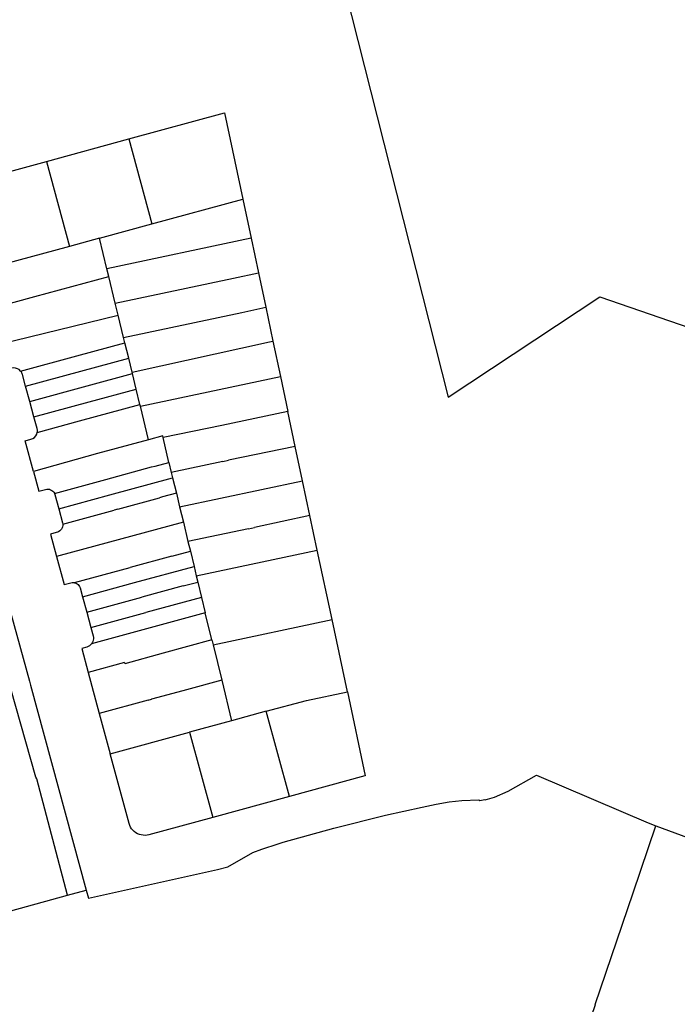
# Model space of a CAD drawing. Header units: inches. Extents: x 210911 to 224988, y 571697 to 586201.
# Tile 81 of 256: x 220960 to 221184, y 573188 to 573522. Entities that reach past the tile are written whole.
import ezdxf

# ---------------------------------------------------------------- set-up
doc = ezdxf.new("R2010")
doc.units = ezdxf.units.IN
doc.header["$MEASUREMENT"] = 0

msp = doc.modelspace()

# ---------------------------------------------------------------- linework, layer by layer
for points in [[(221035.597, 573671.005), (221105.748, 573394.009), (221157.345, 573428.135), (221238.646, 573400.042)], [(220956.161, 573662.187), (220958.155, 573653.146), (220871.891, 573633.31), (220903.511, 573516.541), (220931.561, 573412.674), (220963.392, 573297.384), (220963.69, 573296.011), (220982.688, 573226.428)], [(220976.352, 573224.653), (220965.9, 573264.226), (220965.573, 573264.837), (220948.238, 573325.676), (220948.089, 573326.541), (220923.465, 573413.983), (220862.757, 573633.056), (220865.084, 573633.686), (220863.1, 573641.056)], [(220997.135, 573481.769), (221029.71, 573490.62), (221035.931, 573461.326)], [(220969.162, 573474.12), (220997.135, 573481.769)], [(220997.135, 573481.769), (221005.035, 573452.879)], [(220946.248, 573436.863), (220939.773, 573460.38), (220940.304, 573464.562), (220943.629, 573467.139), (220969.162, 573474.12)], [(220969.162, 573474.12), (220977.058, 573445.244)], [(221005.035, 573452.879), (221035.931, 573461.326)], [(221035.931, 573461.326), (221038.752, 573448.038)], [(220987.192, 573448), (221005.035, 573452.879)], [(220977.058, 573445.244), (220946.248, 573436.863)], [(220987.192, 573448), (220977.058, 573445.244)], [(220989.72, 573437.626), (220987.192, 573448)], [(221038.752, 573448.038), (220989.72, 573437.626)], [(221038.752, 573448.038), (221041.248, 573436.283)], [(220990.358, 573435.007), (220989.72, 573437.626)], [(220992.567, 573425.941), (221032.76, 573434.476), (221041.248, 573436.283)], [(221041.248, 573436.283), (221043.745, 573424.524)], [(220949.756, 573423.974), (220965.196, 573428.17), (220990.358, 573435.007)], [(220992.567, 573425.941), (220990.358, 573435.007)], [(220993.569, 573421.828), (220992.567, 573425.941)], [(220953.028, 573411.949), (220993.569, 573421.828)], [(220995.414, 573414.256), (220993.569, 573421.828)], [(220995.414, 573414.256), (221035.605, 573422.79), (221043.745, 573424.524)], [(221043.745, 573424.524), (221046.197, 573412.978)], [(220960.383, 573402.862), (220959.889, 573403.321), (220959.305, 573403.657), (220958.66, 573403.855), (220957.988, 573403.904), (220957.322, 573403.801), (220955.39, 573403.276), (220953.362, 573410.731), (220953.028, 573411.949)], [(220960.383, 573402.862), (220979.474, 573408.022), (220995.849, 573412.472)], [(220995.849, 573412.472), (220995.414, 573414.256)], [(220997.128, 573407.223), (220995.849, 573412.472)], [(220998.273, 573402.526), (221045.06, 573412.738), (221046.197, 573412.978)], [(221046.197, 573412.978), (221048.74, 573401.005)], [(220962.089, 573397.703), (220980.893, 573402.812), (220997.128, 573407.223)], [(220998.273, 573402.526), (220997.128, 573407.223)], [(220962.089, 573397.703), (220961.003, 573401.694), (220960.922, 573401.948), (220960.818, 573402.193), (220960.693, 573402.429), (220960.548, 573402.652), (220960.383, 573402.862)], [(220963.507, 573392.492), (220982.971, 573397.781), (220998.407, 573401.975)], [(220998.407, 573401.975), (220998.273, 573402.526)], [(220999.686, 573396.727), (220998.407, 573401.975)], [(221001.109, 573390.886), (221041.308, 573399.422), (221048.74, 573401.005)], [(221048.74, 573401.005), (221051.274, 573389.07)], [(220963.507, 573392.492), (220962.089, 573397.703)], [(220964.925, 573387.281), (220983.728, 573392.391), (220999.686, 573396.727)], [(221000.964, 573391.483), (220999.686, 573396.727)], [(220964.925, 573387.281), (220963.507, 573392.492)], [(220966.041, 573381.994), (220980.389, 573385.892), (221000.964, 573391.483)], [(221001.109, 573390.886), (221000.964, 573391.483)], [(221003.889, 573379.477), (221001.109, 573390.886)], [(221051.274, 573389.07), (221028.827, 573384.376), (221008.91, 573380.203)], [(221053.794, 573377.208), (221051.274, 573389.07)], [(220966.041, 573381.994), (220966.082, 573382.266), (220966.098, 573382.542), (220966.088, 573382.817), (220966.052, 573383.091), (220965.992, 573383.36), (220964.925, 573387.281)], [(220964.786, 573368.75), (220961.955, 573379.153), (220963.884, 573379.677), (220964.503, 573379.922), (220965.053, 573380.297), (220965.506, 573380.784), (220965.841, 573381.359), (220966.041, 573381.994)], [(221003.889, 573379.477), (220986.563, 573374.769)], [(221008.774, 573380.804), (221003.889, 573379.477)], [(221008.91, 573380.203), (221008.774, 573380.804)], [(221010.81, 573371.793), (221008.91, 573380.203)], [(221053.794, 573377.208), (221031.099, 573372.523)], [(221056.265, 573365.575), (221053.794, 573377.208)], [(220986.563, 573374.769), (220964.786, 573368.75)], [(221006.099, 573370.565), (221010.81, 573371.793)], [(221010.81, 573371.793), (221011.628, 573368.411)], [(221029.142, 573372.11), (221011.628, 573368.411)], [(221029.142, 573372.11), (221031.099, 573372.523)], [(220964.786, 573368.75), (220966.614, 573362.026), (220968.831, 573362.633)], [(220989.357, 573365.995), (221004.873, 573370.233)], [(221004.873, 573370.233), (221006.099, 573370.565)], [(221011.628, 573368.411), (221012.07, 573366.583)], [(220971.874, 573361.249), (220989.357, 573365.995)], [(220990.777, 573360.764), (221012.07, 573366.583)], [(221012.07, 573366.583), (221013.345, 573361.312)], [(221014.451, 573356.741), (221056.265, 573365.575)], [(221058.781, 573353.735), (221056.265, 573365.575)], [(220968.831, 573362.633), (220969.271, 573362.711), (220969.718, 573362.714), (220970.159, 573362.641), (220970.582, 573362.495), (220970.974, 573362.279), (220971.323, 573362.001), (220971.621, 573361.667), (220971.858, 573361.289), (220971.874, 573361.249)], [(220971.874, 573361.249), (220972.028, 573360.875)], [(220972.028, 573360.875), (220973.33, 573356.028)], [(220973.33, 573356.028), (220990.777, 573360.764)], [(220993.478, 573355.912), (221007.642, 573359.781)], [(221008.65, 573360.063), (221007.642, 573359.781)], [(221013.345, 573361.312), (221008.65, 573360.063)], [(221013.345, 573361.312), (221014.451, 573356.741)], [(220973.33, 573356.028), (220974.615, 573351.24)], [(220974.684, 573350.79), (220992.224, 573355.569)], [(220993.478, 573355.912), (220992.224, 573355.569)], [(221014.451, 573356.741), (221015.721, 573351.487)], [(221015.721, 573351.487), (220972.613, 573339.81)], [(221015.721, 573351.487), (221017.304, 573344.943)], [(221058.781, 573353.735), (221039.931, 573349.7)], [(221061.274, 573341.999), (221058.781, 573353.735)], [(220974.684, 573350.79), (220974.682, 573350.369), (220974.608, 573349.936), (220974.466, 573349.522), (220974.258, 573349.136), (220973.99, 573348.788), (220973.67, 573348.489), (220973.305, 573348.246), (220972.905, 573348.065), (220972.482, 573347.951)], [(220974.615, 573351.24), (220974.684, 573350.807), (220974.684, 573350.79)], [(221037.847, 573349.262), (221017.304, 573344.943)], [(221037.847, 573349.262), (221039.931, 573349.7)], [(220972.482, 573347.951), (220970.55, 573347.432), (220972.613, 573339.81)], [(221017.304, 573344.943), (221018.105, 573341.631)], [(221011.77, 573339.946), (221018.105, 573341.631)], [(221018.105, 573341.631), (221019.367, 573336.416)], [(221020.135, 573333.241), (221061.274, 573341.999)], [(221066.295, 573318.362), (221061.274, 573341.999)], [(220972.613, 573339.81), (220975.206, 573330.235), (220977.428, 573330.854)], [(221011.77, 573339.946), (220997.686, 573336.111)], [(220978.651, 573330.914), (220997.686, 573336.111)], [(220999.161, 573330.927), (221019.367, 573336.416)], [(221019.367, 573336.416), (221020.135, 573333.241)], [(221020.135, 573333.241), (221020.65, 573331.109)], [(220977.428, 573330.854), (220977.865, 573330.947), (220978.311, 573330.962), (220978.651, 573330.914)], [(220978.651, 573330.914), (220978.754, 573330.899), (220979.178, 573330.758), (220979.571, 573330.546), (220979.92, 573330.268), (220980.216, 573329.932), (220980.448, 573329.551), (220980.609, 573329.134)], [(220980.609, 573329.134), (220981.442, 573326.082)], [(220981.442, 573326.082), (220999.161, 573330.927)], [(221015.686, 573329.838), (221001.598, 573325.982)], [(221015.686, 573329.838), (221020.65, 573331.109)], [(221020.65, 573331.109), (221021.92, 573325.86)], [(220981.442, 573326.082), (220982.864, 573320.872)], [(220982.864, 573320.872), (221001.598, 573325.982)], [(221021.92, 573325.86), (221002.992, 573320.752)], [(221021.92, 573325.86), (221023.166, 573320.709)], [(220982.864, 573320.872), (220984.286, 573315.663)], [(220984.286, 573315.663), (221002.992, 573320.752)], [(221023.17, 573320.693), (220984.516, 573310.162)], [(221023.17, 573320.693), (221023.166, 573320.709)], [(221025.451, 573311.486), (221023.17, 573320.693)], [(221025.858, 573309.819), (221066.295, 573318.362)], [(221071.502, 573293.854), (221066.295, 573318.362)], [(220984.286, 573315.663), (220985.073, 573312.782)], [(220985.073, 573312.782), (220985.141, 573312.309), (220985.14, 573311.832), (220985.068, 573311.36), (220984.929, 573310.903), (220984.723, 573310.472), (220984.516, 573310.162)], [(221025.451, 573311.486), (221008.884, 573306.985)], [(221025.535, 573311.149), (221025.451, 573311.486)], [(220982.914, 573308.993), (220981.163, 573308.49), (220983.352, 573300.408)], [(220984.516, 573310.162), (220984.457, 573310.075), (220984.135, 573309.722), (220983.766, 573309.42), (220983.356, 573309.175), (220982.914, 573308.993)], [(221025.535, 573311.149), (221025.858, 573309.819)], [(221025.858, 573309.819), (221028.791, 573297.754)], [(221008.906, 573306.902), (220995.879, 573303.343)], [(221008.884, 573306.985), (221008.906, 573306.902)], [(220995.76, 573303.778), (220983.352, 573300.408)], [(220995.76, 573303.778), (220995.879, 573303.343)], [(220983.352, 573300.408), (220987.143, 573286.408)], [(221028.791, 573297.754), (221016.829, 573294.479), (221008.757, 573292.336)], [(221028.791, 573297.754), (221032.142, 573283.972)], [(221003.742, 573290.963), (221004.899, 573291.281)], [(221004.899, 573291.281), (221004.947, 573291.294)], [(221008.757, 573292.336), (221004.947, 573291.294)], [(221043.917, 573287.184), (221057.559, 573290.903), (221071.502, 573293.854)], [(221071.502, 573293.854), (221077.594, 573265.266), (221077.463, 573265.213), (221051.836, 573258.257)], [(221003.742, 573290.963), (220987.143, 573286.408)], [(220987.143, 573286.408), (220990.857, 573272.697)], [(221043.917, 573287.184), (221032.142, 573283.972)], [(221051.836, 573258.257), (221043.917, 573287.184)], [(221032.098, 573283.96), (221017.862, 573280.076)], [(221032.142, 573283.972), (221032.098, 573283.96)], [(220990.857, 573272.697), (221017.862, 573280.076)], [(221017.862, 573280.076), (221025.768, 573251.12)], [(220997.275, 573249.033), (220990.857, 573272.697)], [(220983.459, 573223.603), (221027.379, 573233.382), (221030.879, 573234.268), (221039.357, 573239.227), (221042.474, 573240.365), (221047.936, 573242.103), (221049.648, 573242.648), (221066.89, 573247.461), (221084.491, 573251.896), (221096.946, 573254.62), (221101.741, 573255.617), (221106.105, 573256.382), (221110.421, 573256.817), (221116.186, 573257.109), (221116.543, 573256.909), (221118.217, 573257.25), (221118.345, 573257.098), (221121.514, 573258.034), (221126.251, 573260.072), (221135.843, 573265.47), (221135.869, 573265.47), (221173.829, 573249.209), (221176.376, 573248.235)], [(221051.836, 573258.257), (221025.768, 573251.12)], [(221025.768, 573251.12), (221004.029, 573245.188)], [(221004.029, 573245.188), (221003.38, 573245.058), (221002.72, 573245.005), (221002.059, 573245.032), (221001.406, 573245.137), (221000.769, 573245.319), (221000.159, 573245.576), (220999.584, 573245.903), (220999.052, 573246.297), (220998.57, 573246.751), (220998.146, 573247.259), (220997.786, 573247.814), (220997.494, 573248.408), (220997.275, 573249.033)], [(221129.394, 573111.321), (221130.76, 573115.505), (221138.82, 573139.285), (221143.02, 573149.832), (221142.995, 573149.832), (221155.87, 573187.494), (221155.844, 573187.494), (221168.741, 573225.436), (221176.376, 573248.235)], [(221176.376, 573248.235), (221217.045, 573233.313)], [(220895.783, 573202.439), (220976.352, 573224.653)], [(220976.352, 573224.653), (220982.688, 573226.428)], [(220982.688, 573226.428), (220983.459, 573223.603)]]:
    msp.add_lwpolyline(points)

doc.saveas('drawing.dxf')
